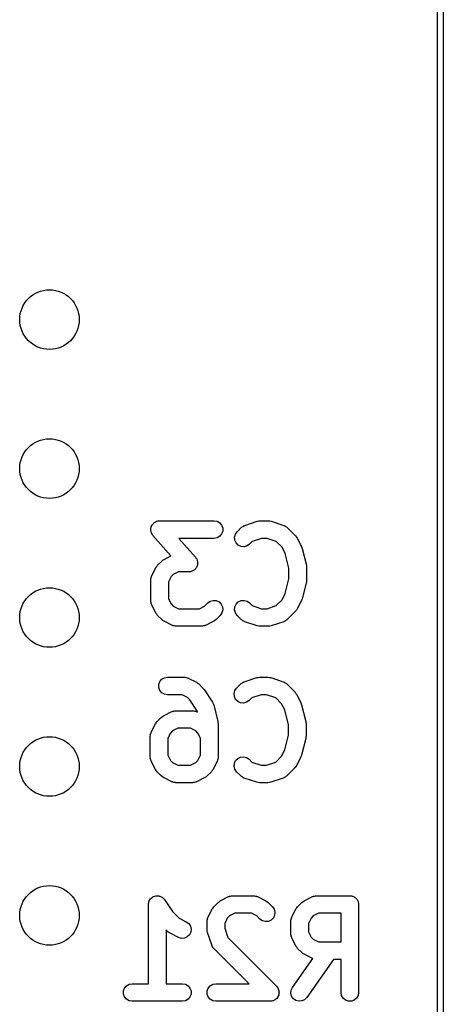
# Model space of a CAD drawing. Extents: x 81 to 161, y -172 to -32.
# Tile 31 of 32: x 154.18 to 161.4, y -82.92 to -66.13. Entities that reach past the tile are written whole.
import ezdxf

# ---------------------------------------------------------------- set-up
doc = ezdxf.new("R2010")
doc.units = 0
doc.header["$MEASUREMENT"] = 0
doc.layers.add('BLACK', color=7, linetype='CONTINUOUS')

msp = doc.modelspace()

# ---------------------------------------------------------------- linework, layer by layer
at = {"layer": 'BLACK', "linetype": 'CONTINUOUS'}
for p, q in [((161.304, -170.794), (161.303, -33.2312)), ((161.403, -33.2127), (161.403, -170.813)), ((156.458, -74.7232), (156.468, -74.712)), ((156.468, -74.712), (156.478, -74.7062)), ((156.478, -74.7062), (156.486, -74.6985)), ((156.486, -74.6985), (156.5, -74.6932)), ((156.5, -74.6932), (156.513, -74.6859)), ((156.513, -74.6859), (156.524, -74.6839)), ((156.524, -74.6839), (156.535, -74.6797)), ((156.535, -74.6797), (156.55, -74.6794)), ((156.55, -74.6794), (156.564, -74.6769)), ((156.564, -74.6769), (157.493, -74.6769)), ((157.493, -74.6769), (157.544, -74.6859)), ((157.544, -74.6859), (157.589, -74.712)), ((157.589, -74.712), (157.622, -74.7519)), ((158.017, -74.756), (158.231, -74.6846)), ((158.231, -74.6846), (158.255, -74.681)), ((158.255, -74.681), (158.278, -74.6769)), ((158.278, -74.6769), (158.421, -74.6769)), ((158.421, -74.6769), (158.445, -74.681)), ((158.445, -74.681), (158.469, -74.6846)), ((158.469, -74.6846), (158.683, -74.756)), ((156.414, -74.83), (156.416, -74.8155)), ((156.416, -74.8413), (156.414, -74.83)), ((156.416, -74.8008), (156.42, -74.7899)), ((156.416, -74.8155), (156.416, -74.8008)), ((156.416, -74.8529), (156.416, -74.8413)), ((156.421, -74.8667), (156.416, -74.8529)), ((156.42, -74.7899), (156.422, -74.7785)), ((156.424, -74.8811), (156.421, -74.8667)), ((156.422, -74.7785), (156.429, -74.7656)), ((156.429, -74.7656), (156.434, -74.7519)), ((156.434, -74.7519), (156.442, -74.743)), ((156.442, -74.743), (156.447, -74.7328)), ((156.447, -74.7328), (156.458, -74.7232)), ((157.622, -74.7519), (157.64, -74.8008)), ((157.64, -74.8529), (157.622, -74.9019)), ((157.64, -74.8008), (157.64, -74.8529)), ((157.857, -74.9063), (157.886, -74.8637)), ((157.886, -74.8637), (157.958, -74.7922)), ((157.958, -74.7922), (157.965, -74.7873)), ((157.965, -74.7873), (157.971, -74.7808)), ((157.971, -74.7808), (157.986, -74.7724)), ((157.986, -74.7724), (158.001, -74.7623)), ((158.001, -74.7623), (158.009, -74.7601)), ((158.009, -74.7601), (158.017, -74.756)), ((158.683, -74.756), (158.69, -74.7601)), ((158.69, -74.7601), (158.699, -74.7623)), ((158.699, -74.7623), (158.713, -74.7724)), ((158.713, -74.7724), (158.729, -74.7808)), ((158.729, -74.7808), (158.734, -74.7873)), ((158.734, -74.7873), (158.741, -74.7922)), ((158.741, -74.7922), (158.884, -74.9351)), ((156.43, -74.891), (156.424, -74.8811)), ((156.434, -74.9019), (156.43, -74.891)), ((156.443, -74.9131), (156.434, -74.9019)), ((156.451, -74.9256), (156.443, -74.9131)), ((156.758, -75.2764), (156.451, -74.9256)), ((157.493, -74.9769), (156.895, -74.9769)), ((156.895, -74.9769), (157.177, -75.2995)), ((157.544, -74.9678), (157.493, -74.9769)), ((157.589, -74.9418), (157.544, -74.9678)), ((157.622, -74.9019), (157.589, -74.9418)), ((157.843, -74.9566), (157.857, -74.9063)), ((157.848, -75.0085), (157.843, -74.9566)), ((157.87, -75.0558), (157.848, -75.0085)), ((158.145, -75.0294), (158.099, -75.0758)), ((158.303, -74.9769), (158.145, -75.0294)), ((158.397, -74.9769), (158.303, -74.9769)), ((158.554, -75.0294), (158.397, -74.9769)), ((158.655, -75.13), (158.554, -75.0294)), ((158.884, -74.9351), (158.898, -74.9548)), ((158.898, -74.9548), (158.912, -74.9741)), ((158.912, -74.9741), (158.984, -75.1169)), ((157.907, -75.0926), (157.87, -75.0558)), ((157.954, -75.1146), (157.907, -75.0926)), ((158.006, -75.1192), (157.954, -75.1146)), ((158.056, -75.1057), (158.006, -75.1192)), ((158.099, -75.0758), (158.056, -75.1057)), ((158.708, -75.2364), (158.655, -75.13)), ((158.984, -75.1169), (158.989, -75.1326)), ((158.989, -75.1326), (158.995, -75.1476)), ((158.995, -75.1476), (159.067, -75.4333)), ((156.529, -75.4351), (156.601, -75.3637)), ((156.601, -75.3637), (156.62, -75.3499)), ((156.62, -75.3499), (156.64, -75.3356)), ((156.64, -75.3356), (156.758, -75.2764)), ((157.177, -75.2995), (157.184, -75.3121)), ((157.184, -75.3121), (157.194, -75.3233)), ((157.194, -75.3233), (157.198, -75.3342)), ((157.198, -75.3342), (157.204, -75.3441)), ((157.204, -75.3441), (157.207, -75.3585)), ((157.207, -75.3585), (157.212, -75.3722)), ((157.212, -75.3722), (157.212, -75.3838)), ((157.212, -75.3838), (157.214, -75.3952)), ((158.771, -75.4882), (158.708, -75.2364)), ((156.43, -75.6169), (156.501, -75.4741)), ((156.501, -75.4741), (156.516, -75.4548)), ((156.516, -75.4548), (156.529, -75.4351)), ((156.885, -75.5483), (156.796, -75.593)), ((157.064, -75.5483), (156.885, -75.5483)), ((157.078, -75.5457), (157.064, -75.5483)), ((157.093, -75.5454), (157.078, -75.5457)), ((157.104, -75.5413), (157.093, -75.5454)), ((157.115, -75.5392), (157.104, -75.5413)), ((157.128, -75.5319), (157.115, -75.5392)), ((157.142, -75.5266), (157.128, -75.5319)), ((157.15, -75.519), (157.142, -75.5266)), ((157.16, -75.5132), (157.15, -75.519)), ((157.17, -75.502), (157.16, -75.5132)), ((157.181, -75.4923), (157.17, -75.502)), ((157.186, -75.4822), (157.181, -75.4923)), ((157.194, -75.4733), (157.186, -75.4822)), ((157.199, -75.4595), (157.194, -75.4733)), ((157.206, -75.4467), (157.199, -75.4595)), ((157.208, -75.4352), (157.206, -75.4467)), ((157.212, -75.4243), (157.208, -75.4352)), ((157.214, -75.3952), (157.212, -75.4097)), ((157.212, -75.4097), (157.212, -75.4243)), ((158.771, -75.6655), (158.771, -75.4882)), ((159.067, -75.4333), (159.068, -75.4516)), ((159.068, -75.4516), (159.071, -75.4697)), ((159.071, -75.4697), (159.071, -75.684)), ((156.414, -75.684), (156.415, -75.6755)), ((156.414, -76.0412), (156.414, -75.684)), ((156.415, -75.6669), (156.42, -75.65)), ((156.415, -75.6755), (156.415, -75.6669)), ((156.42, -75.65), (156.423, -75.6327)), ((156.423, -75.6327), (156.427, -75.6252)), ((156.427, -75.6252), (156.43, -75.6169)), ((156.759, -75.63), (156.714, -75.7194)), ((156.714, -75.7194), (156.714, -76.0057)), ((156.796, -75.593), (156.759, -75.63)), ((158.708, -75.9174), (158.771, -75.6655)), ((159.068, -75.7021), (159.067, -75.7204)), ((159.071, -75.684), (159.068, -75.7021)), ((159.067, -75.7204), (158.995, -76.0061)), ((156.415, -76.0497), (156.414, -76.0412)), ((156.415, -76.0583), (156.415, -76.0497)), ((156.714, -76.0057), (156.759, -76.0952)), ((157.386, -76.0779), (157.429, -76.0481)), ((157.429, -76.0481), (157.479, -76.0346)), ((157.479, -76.0346), (157.531, -76.0391)), ((157.531, -76.0391), (157.579, -76.0611)), ((157.907, -76.0611), (157.954, -76.0391)), ((157.954, -76.0391), (158.006, -76.0346)), ((158.006, -76.0346), (158.056, -76.0481)), ((158.056, -76.0481), (158.099, -76.0779)), ((158.554, -76.1243), (158.655, -76.0237)), ((158.655, -76.0237), (158.708, -75.9174)), ((158.984, -76.0368), (158.912, -76.1797)), ((158.989, -76.0211), (158.984, -76.0368)), ((158.995, -76.0061), (158.989, -76.0211)), ((156.42, -76.0751), (156.415, -76.0583)), ((156.423, -76.0925), (156.42, -76.0751)), ((156.427, -76.0999), (156.423, -76.0925)), ((156.43, -76.1082), (156.427, -76.0999)), ((156.501, -76.2511), (156.43, -76.1082)), ((156.759, -76.0952), (156.796, -76.1322)), ((156.796, -76.1322), (156.885, -76.1769)), ((156.885, -76.1769), (157.243, -76.1769)), ((157.243, -76.1769), (157.332, -76.1322)), ((157.332, -76.1322), (157.386, -76.0779)), ((157.579, -76.0611), (157.615, -76.098)), ((157.615, -76.098), (157.637, -76.1452)), ((157.642, -76.1971), (157.628, -76.2474)), ((157.637, -76.1452), (157.642, -76.1971)), ((157.843, -76.1971), (157.848, -76.1452)), ((157.857, -76.2474), (157.843, -76.1971)), ((157.848, -76.1452), (157.87, -76.098)), ((157.87, -76.098), (157.907, -76.0611)), ((158.099, -76.0779), (158.145, -76.1243)), ((158.145, -76.1243), (158.303, -76.1769)), ((158.303, -76.1769), (158.397, -76.1769)), ((158.397, -76.1769), (158.554, -76.1243)), ((158.884, -76.2186), (158.741, -76.3615)), ((158.898, -76.199), (158.884, -76.2186)), ((158.912, -76.1797), (158.898, -76.199)), ((156.516, -76.2704), (156.501, -76.2511)), ((156.529, -76.2901), (156.516, -76.2704)), ((156.601, -76.3615), (156.529, -76.2901)), ((156.62, -76.3753), (156.601, -76.3615)), ((156.64, -76.3896), (156.62, -76.3753)), ((156.783, -76.461), (156.64, -76.3896)), ((157.488, -76.3896), (157.345, -76.461)), ((157.507, -76.3753), (157.488, -76.3896)), ((157.527, -76.3615), (157.507, -76.3753)), ((157.599, -76.2901), (157.527, -76.3615)), ((157.628, -76.2474), (157.599, -76.2901)), ((157.886, -76.2901), (157.857, -76.2474)), ((157.958, -76.3615), (157.886, -76.2901)), ((157.965, -76.3665), (157.958, -76.3615)), ((157.971, -76.3729), (157.965, -76.3665)), ((157.986, -76.3813), (157.971, -76.3729)), ((158.001, -76.3914), (157.986, -76.3813)), ((158.009, -76.3936), (158.001, -76.3914)), ((158.699, -76.3914), (158.69, -76.3936)), ((158.713, -76.3813), (158.699, -76.3914)), ((158.729, -76.3729), (158.713, -76.3813)), ((158.734, -76.3665), (158.729, -76.3729)), ((158.741, -76.3615), (158.734, -76.3665)), ((156.791, -76.4635), (156.783, -76.461)), ((156.798, -76.4678), (156.791, -76.4635)), ((156.816, -76.4709), (156.798, -76.4678)), ((156.833, -76.4759), (156.816, -76.4709)), ((156.841, -76.4754), (156.833, -76.4759)), ((156.85, -76.4769), (156.841, -76.4754)), ((157.278, -76.4769), (156.85, -76.4769)), ((157.287, -76.4754), (157.278, -76.4769)), ((157.295, -76.4759), (157.287, -76.4754)), ((157.312, -76.4709), (157.295, -76.4759)), ((157.33, -76.4678), (157.312, -76.4709)), ((157.337, -76.4635), (157.33, -76.4678)), ((157.345, -76.461), (157.337, -76.4635)), ((158.017, -76.3977), (158.009, -76.3936)), ((158.231, -76.4692), (158.017, -76.3977)), ((158.255, -76.4727), (158.231, -76.4692)), ((158.278, -76.4769), (158.255, -76.4727)), ((158.421, -76.4769), (158.278, -76.4769)), ((158.445, -76.4727), (158.421, -76.4769)), ((158.469, -76.4692), (158.445, -76.4727)), ((158.683, -76.3977), (158.469, -76.4692)), ((158.69, -76.3936), (158.683, -76.3977)), ((156.568, -77.4189), (156.602, -77.379)), ((156.602, -77.379), (156.647, -77.3529)), ((156.647, -77.3529), (156.698, -77.3439)), ((156.698, -77.3439), (156.984, -77.3439)), ((156.984, -77.3439), (156.993, -77.3454)), ((156.993, -77.3454), (157.001, -77.3448)), ((157.001, -77.3448), (157.018, -77.3499)), ((157.018, -77.3499), (157.035, -77.3529)), ((157.035, -77.3529), (157.043, -77.3572)), ((157.043, -77.3572), (157.051, -77.3597)), ((157.051, -77.3597), (157.194, -77.4311)), ((158.008, -77.423), (158.222, -77.3516)), ((158.222, -77.3516), (158.246, -77.348)), ((158.246, -77.348), (158.27, -77.3439)), ((158.27, -77.3439), (158.413, -77.3439)), ((158.413, -77.3439), (158.436, -77.348)), ((158.436, -77.348), (158.46, -77.3516)), ((158.46, -77.3516), (158.674, -77.423)), ((156.551, -77.4678), (156.568, -77.4189)), ((156.551, -77.5199), (156.551, -77.4678)), ((156.568, -77.5689), (156.551, -77.5199)), ((157.194, -77.4311), (157.213, -77.4454)), ((157.213, -77.4454), (157.233, -77.4592)), ((157.233, -77.4592), (157.304, -77.5307)), ((157.304, -77.5307), (157.313, -77.5428)), ((157.313, -77.5428), (157.323, -77.5535)), ((157.323, -77.5535), (157.466, -77.7678)), ((157.848, -77.5733), (157.878, -77.5307)), ((157.878, -77.5307), (157.949, -77.4592)), ((157.949, -77.4592), (157.956, -77.4543)), ((157.956, -77.4543), (157.962, -77.4478)), ((157.962, -77.4478), (157.978, -77.4394)), ((157.978, -77.4394), (157.992, -77.4293)), ((157.992, -77.4293), (158, -77.4271)), ((158, -77.4271), (158.008, -77.423)), ((158.674, -77.423), (158.682, -77.4271)), ((158.682, -77.4271), (158.69, -77.4293)), ((158.69, -77.4293), (158.705, -77.4394)), ((158.705, -77.4394), (158.72, -77.4478)), ((158.72, -77.4478), (158.726, -77.4543)), ((158.726, -77.4543), (158.733, -77.4592)), ((158.733, -77.4592), (158.876, -77.6021)), ((156.602, -77.6088), (156.568, -77.5689)), ((156.647, -77.6348), (156.602, -77.6088)), ((156.698, -77.6439), (156.647, -77.6348)), ((156.949, -77.6439), (156.698, -77.6439)), ((157.038, -77.6886), (156.949, -77.6439)), ((157.082, -77.7323), (157.038, -77.6886)), ((157.202, -77.9126), (157.082, -77.7323)), ((157.835, -77.6236), (157.848, -77.5733)), ((157.839, -77.6755), (157.835, -77.6236)), ((157.861, -77.7228), (157.839, -77.6755)), ((157.898, -77.7596), (157.861, -77.7228)), ((158.136, -77.6964), (158.09, -77.7428)), ((158.294, -77.6439), (158.136, -77.6964)), ((158.388, -77.6439), (158.294, -77.6439)), ((158.546, -77.6964), (158.388, -77.6439)), ((158.646, -77.797), (158.546, -77.6964)), ((158.876, -77.6021), (158.89, -77.6218)), ((158.89, -77.6218), (158.904, -77.6411)), ((158.904, -77.6411), (158.975, -77.7839)), ((157.466, -77.7678), (157.476, -77.7913)), ((157.476, -77.7913), (157.487, -77.8146)), ((157.487, -77.8146), (157.558, -78.1003)), ((157.945, -77.7816), (157.898, -77.7596)), ((157.997, -77.7862), (157.945, -77.7816)), ((158.047, -77.7727), (157.997, -77.7862)), ((158.09, -77.7428), (158.047, -77.7727)), ((158.7, -77.9034), (158.646, -77.797)), ((158.975, -77.7839), (158.98, -77.7996)), ((158.98, -77.7996), (158.987, -77.8146)), ((158.987, -77.8146), (159.058, -78.1003)), ((156.521, -78.1021), (156.592, -78.0307)), ((156.592, -78.0307), (156.612, -78.0169)), ((156.612, -78.0169), (156.631, -78.0026)), ((156.631, -78.0026), (156.774, -77.9311)), ((156.774, -77.9311), (156.782, -77.9287)), ((156.782, -77.9287), (156.79, -77.9243)), ((156.79, -77.9243), (156.807, -77.9213)), ((156.807, -77.9213), (156.824, -77.9163)), ((156.824, -77.9163), (156.833, -77.9168)), ((156.833, -77.9168), (156.841, -77.9153)), ((156.841, -77.9153), (157.127, -77.9153)), ((157.127, -77.9153), (157.135, -77.9168)), ((157.135, -77.9168), (157.144, -77.9163)), ((157.144, -77.9163), (157.161, -77.9213)), ((157.161, -77.9213), (157.178, -77.9243)), ((157.178, -77.9243), (157.186, -77.9287)), ((157.186, -77.9287), (157.194, -77.9311)), ((157.194, -77.9311), (157.208, -77.9383)), ((157.208, -77.9383), (157.202, -77.9126)), ((158.763, -78.1552), (158.7, -77.9034)), ((156.421, -78.2839), (156.493, -78.1411)), ((156.493, -78.1411), (156.507, -78.1218)), ((156.507, -78.1218), (156.521, -78.1021)), ((156.877, -78.2153), (156.787, -78.26)), ((157.091, -78.2153), (156.877, -78.2153)), ((157.181, -78.26), (157.091, -78.2153)), ((157.558, -78.1003), (157.559, -78.1186)), ((157.559, -78.1186), (157.563, -78.1367)), ((157.563, -78.1367), (157.563, -78.7082)), ((158.763, -78.3325), (158.763, -78.1552)), ((159.058, -78.1003), (159.059, -78.1186)), ((159.059, -78.1186), (159.063, -78.1367)), ((159.063, -78.1367), (159.063, -78.351)), ((156.405, -78.351), (156.407, -78.3425)), ((156.405, -78.7082), (156.405, -78.351)), ((156.406, -78.3339), (156.411, -78.317)), ((156.407, -78.3425), (156.406, -78.3339)), ((156.411, -78.317), (156.414, -78.2997)), ((156.414, -78.2997), (156.419, -78.2922)), ((156.419, -78.2922), (156.421, -78.2839)), ((156.75, -78.297), (156.705, -78.3864)), ((156.705, -78.3864), (156.705, -78.6727)), ((156.787, -78.26), (156.75, -78.297)), ((157.218, -78.297), (157.181, -78.26)), ((157.263, -78.3864), (157.218, -78.297)), ((157.263, -78.6727), (157.263, -78.3864)), ((158.7, -78.5844), (158.763, -78.3325)), ((159.058, -78.3874), (158.987, -78.6731)), ((159.059, -78.3691), (159.058, -78.3874)), ((159.063, -78.351), (159.059, -78.3691)), ((156.407, -78.7167), (156.405, -78.7082)), ((156.406, -78.7253), (156.407, -78.7167)), ((156.411, -78.7421), (156.406, -78.7253)), ((156.705, -78.6727), (156.75, -78.7622)), ((157.218, -78.7622), (157.263, -78.6727)), ((157.562, -78.7253), (157.557, -78.7421)), ((157.563, -78.7082), (157.561, -78.7167)), ((157.561, -78.7167), (157.562, -78.7253)), ((157.861, -78.765), (157.898, -78.7281)), ((157.898, -78.7281), (157.945, -78.7061)), ((157.945, -78.7061), (157.997, -78.7016)), ((157.997, -78.7016), (158.047, -78.7151)), ((158.047, -78.7151), (158.09, -78.7449)), ((158.546, -78.7913), (158.646, -78.6907)), ((158.646, -78.6907), (158.7, -78.5844)), ((158.975, -78.7038), (158.904, -78.8467)), ((158.98, -78.6881), (158.975, -78.7038)), ((158.987, -78.6731), (158.98, -78.6881)), ((156.414, -78.7595), (156.411, -78.7421)), ((156.419, -78.7669), (156.414, -78.7595)), ((156.421, -78.7752), (156.419, -78.7669)), ((156.493, -78.9181), (156.421, -78.7752)), ((156.75, -78.7622), (156.787, -78.7992)), ((156.787, -78.7992), (156.877, -78.8439)), ((156.877, -78.8439), (157.091, -78.8439)), ((157.091, -78.8439), (157.181, -78.7992)), ((157.181, -78.7992), (157.218, -78.7622)), ((157.547, -78.7752), (157.475, -78.9181)), ((157.549, -78.7669), (157.547, -78.7752)), ((157.554, -78.7595), (157.549, -78.7669)), ((157.557, -78.7421), (157.554, -78.7595)), ((157.835, -78.8641), (157.839, -78.8122)), ((157.848, -78.9144), (157.835, -78.8641)), ((157.839, -78.8122), (157.861, -78.765)), ((158.09, -78.7449), (158.136, -78.7913)), ((158.136, -78.7913), (158.294, -78.8439)), ((158.294, -78.8439), (158.388, -78.8439)), ((158.388, -78.8439), (158.546, -78.7913)), ((158.876, -78.8856), (158.733, -79.0285)), ((158.89, -78.866), (158.876, -78.8856)), ((158.904, -78.8467), (158.89, -78.866)), ((156.507, -78.9374), (156.493, -78.9181)), ((156.521, -78.9571), (156.507, -78.9374)), ((156.592, -79.0285), (156.521, -78.9571)), ((156.612, -79.0423), (156.592, -79.0285)), ((156.631, -79.0566), (156.612, -79.0423)), ((156.774, -79.128), (156.631, -79.0566)), ((157.337, -79.0566), (157.194, -79.128)), ((157.356, -79.0423), (157.337, -79.0566)), ((157.376, -79.0285), (157.356, -79.0423)), ((157.447, -78.9571), (157.376, -79.0285)), ((157.461, -78.9374), (157.447, -78.9571)), ((157.475, -78.9181), (157.461, -78.9374)), ((157.878, -78.9571), (157.848, -78.9144)), ((157.949, -79.0285), (157.878, -78.9571)), ((157.956, -79.0335), (157.949, -79.0285)), ((157.962, -79.0399), (157.956, -79.0335)), ((157.978, -79.0483), (157.962, -79.0399)), ((157.992, -79.0584), (157.978, -79.0483)), ((158, -79.0606), (157.992, -79.0584)), ((158.008, -79.0647), (158, -79.0606)), ((158.222, -79.1362), (158.008, -79.0647)), ((158.674, -79.0647), (158.46, -79.1362)), ((158.682, -79.0606), (158.674, -79.0647)), ((158.69, -79.0584), (158.682, -79.0606)), ((158.705, -79.0483), (158.69, -79.0584)), ((158.72, -79.0399), (158.705, -79.0483)), ((158.726, -79.0335), (158.72, -79.0399)), ((158.733, -79.0285), (158.726, -79.0335)), ((156.782, -79.1305), (156.774, -79.128)), ((156.79, -79.1348), (156.782, -79.1305)), ((156.807, -79.1379), (156.79, -79.1348)), ((156.824, -79.1429), (156.807, -79.1379)), ((156.833, -79.1424), (156.824, -79.1429)), ((156.841, -79.1439), (156.833, -79.1424)), ((157.127, -79.1439), (156.841, -79.1439)), ((157.135, -79.1424), (157.127, -79.1439)), ((157.144, -79.1429), (157.135, -79.1424)), ((157.161, -79.1379), (157.144, -79.1429)), ((157.178, -79.1348), (157.161, -79.1379)), ((157.186, -79.1305), (157.178, -79.1348)), ((157.194, -79.128), (157.186, -79.1305)), ((158.246, -79.1397), (158.222, -79.1362)), ((158.27, -79.1439), (158.246, -79.1397)), ((158.413, -79.1439), (158.27, -79.1439)), ((158.436, -79.1397), (158.413, -79.1439)), ((158.46, -79.1362), (158.436, -79.1397)), ((156.435, -81.1022), (156.449, -81.0907)), ((156.449, -81.0907), (156.457, -81.0878)), ((156.457, -81.0878), (156.463, -81.0832)), ((156.463, -81.0832), (156.481, -81.079)), ((156.481, -81.079), (156.498, -81.0729)), ((156.498, -81.0729), (156.506, -81.0729)), ((156.506, -81.0729), (156.514, -81.0709)), ((156.514, -81.0709), (156.532, -81.0729)), ((156.532, -81.0729), (156.55, -81.0729)), ((156.55, -81.0729), (156.558, -81.0757)), ((156.558, -81.0757), (156.566, -81.0766)), ((156.566, -81.0766), (156.582, -81.0845)), ((156.582, -81.0845), (156.599, -81.0907)), ((156.599, -81.0907), (156.605, -81.096)), ((157.599, -81.1578), (157.742, -81.0864)), ((157.742, -81.0864), (157.751, -81.0839)), ((157.751, -81.0839), (157.758, -81.0796)), ((157.758, -81.0796), (157.775, -81.0766)), ((157.775, -81.0766), (157.792, -81.0716)), ((157.792, -81.0716), (157.801, -81.0721)), ((157.801, -81.0721), (157.809, -81.0706)), ((157.809, -81.0706), (158.167, -81.0706)), ((158.167, -81.0706), (158.175, -81.0721)), ((158.175, -81.0721), (158.184, -81.0716)), ((158.184, -81.0716), (158.201, -81.0766)), ((158.201, -81.0766), (158.218, -81.0796)), ((158.218, -81.0796), (158.225, -81.0839)), ((158.225, -81.0839), (158.234, -81.0864)), ((158.234, -81.0864), (158.377, -81.1578)), ((159.028, -81.1578), (159.171, -81.0864)), ((159.171, -81.0864), (159.179, -81.0839)), ((159.179, -81.0839), (159.187, -81.0796)), ((159.187, -81.0796), (159.204, -81.0766)), ((159.204, -81.0766), (159.221, -81.0716)), ((159.221, -81.0716), (159.229, -81.0721)), ((159.229, -81.0721), (159.238, -81.0706)), ((159.238, -81.0706), (159.809, -81.0706)), ((159.809, -81.0706), (159.822, -81.0729)), ((159.822, -81.0729), (159.835, -81.0729)), ((159.835, -81.0729), (159.848, -81.0773)), ((159.848, -81.0773), (159.861, -81.0796)), ((159.861, -81.0796), (159.872, -81.0862)), ((159.872, -81.0862), (159.884, -81.0907)), ((159.884, -81.0907), (159.894, -81.0991)), ((156.374, -81.2206), (156.375, -81.2124)), ((156.374, -82.5706), (156.374, -81.2206)), ((156.375, -81.2041), (156.38, -81.1869)), ((156.375, -81.2124), (156.375, -81.2041)), ((156.38, -81.1869), (156.383, -81.1693)), ((156.383, -81.1693), (156.387, -81.1621)), ((156.387, -81.1621), (156.389, -81.1541)), ((156.389, -81.1541), (156.4, -81.1397)), ((156.4, -81.1397), (156.409, -81.1242)), ((156.409, -81.1242), (156.415, -81.1188)), ((156.415, -81.1188), (156.42, -81.1121)), ((156.42, -81.1121), (156.435, -81.1022)), ((156.605, -81.096), (156.613, -81.0997)), ((156.613, -81.0997), (156.625, -81.1126)), ((156.625, -81.1126), (156.639, -81.1242)), ((156.639, -81.1242), (156.643, -81.1314)), ((156.643, -81.1314), (156.649, -81.1374)), ((156.649, -81.1374), (156.783, -81.3393)), ((157.475, -81.277), (157.489, -81.2574)), ((157.489, -81.2574), (157.561, -81.1859)), ((157.561, -81.1859), (157.58, -81.1721)), ((157.58, -81.1721), (157.599, -81.1578)), ((158.377, -81.1578), (158.396, -81.1721)), ((158.396, -81.1721), (158.415, -81.1859)), ((158.415, -81.1859), (158.487, -81.2574)), ((158.487, -81.2574), (158.517, -81.3)), ((158.904, -81.2771), (158.918, -81.2574)), ((158.918, -81.2574), (158.989, -81.1859)), ((158.989, -81.1859), (159.009, -81.1722)), ((159.009, -81.1722), (159.028, -81.1578)), ((159.894, -81.0991), (159.906, -81.1057)), ((159.906, -81.1057), (159.914, -81.1157)), ((159.914, -81.1157), (159.924, -81.1242)), ((159.924, -81.1242), (159.931, -81.1355)), ((159.931, -81.1355), (159.939, -81.1456)), ((159.939, -81.1456), (159.944, -81.1579)), ((159.944, -81.1579), (159.95, -81.1693)), ((159.95, -81.1693), (159.953, -81.1822)), ((159.953, -81.1822), (159.957, -81.1945)), ((159.957, -81.1945), (159.957, -81.2076)), ((159.957, -81.2076), (159.959, -81.2206)), ((159.959, -81.2206), (159.959, -82.7206)), ((156.783, -81.3393), (156.898, -81.4544)), ((157.39, -81.4392), (157.461, -81.2963)), ((157.461, -81.2963), (157.475, -81.277)), ((157.755, -81.4153), (157.718, -81.4523)), ((157.845, -81.3706), (157.755, -81.4153)), ((158.131, -81.3706), (157.845, -81.3706)), ((158.221, -81.4153), (158.131, -81.3706)), ((158.275, -81.4695), (158.221, -81.4153)), ((158.526, -81.4022), (158.504, -81.4495)), ((158.517, -81.3), (158.53, -81.3504)), ((158.53, -81.3504), (158.526, -81.4022)), ((158.818, -81.4392), (158.89, -81.2963)), ((158.89, -81.2963), (158.904, -81.2771)), ((159.184, -81.4153), (159.147, -81.4523)), ((159.273, -81.3706), (159.184, -81.4153)), ((159.659, -81.3706), (159.273, -81.3706)), ((159.659, -81.8563), (159.659, -81.3706)), ((156.898, -81.4544), (157.019, -81.515)), ((157.019, -81.515), (157.061, -81.546)), ((157.061, -81.546), (157.09, -81.5895)), ((157.09, -81.5895), (157.102, -81.6402)), ((157.374, -81.5063), (157.375, -81.4978)), ((157.374, -81.6491), (157.374, -81.5063)), ((157.375, -81.4891), (157.38, -81.4723)), ((157.375, -81.4978), (157.375, -81.4891)), ((157.38, -81.4723), (157.383, -81.455)), ((157.383, -81.455), (157.387, -81.4475)), ((157.387, -81.4475), (157.39, -81.4392)), ((157.718, -81.4523), (157.674, -81.5417)), ((157.674, -81.5417), (157.674, -81.6248)), ((158.317, -81.4994), (158.275, -81.4695)), ((158.368, -81.5129), (158.317, -81.4994)), ((158.42, -81.5083), (158.368, -81.5129)), ((158.467, -81.4863), (158.42, -81.5083)), ((158.504, -81.4495), (158.467, -81.4863)), ((158.802, -81.5063), (158.804, -81.4978)), ((158.802, -81.7206), (158.802, -81.5063)), ((158.803, -81.4891), (158.808, -81.4723)), ((158.804, -81.4978), (158.803, -81.4891)), ((158.808, -81.4723), (158.811, -81.455)), ((158.811, -81.455), (158.816, -81.4475)), ((158.816, -81.4475), (158.818, -81.4392)), ((159.147, -81.4523), (159.102, -81.5417)), ((159.102, -81.5417), (159.102, -81.6852)), ((156.703, -81.6838), (156.674, -81.6541)), ((156.674, -81.6541), (156.674, -82.5706)), ((156.723, -81.6976), (156.703, -81.6838)), ((156.742, -81.7119), (156.723, -81.6976)), ((156.885, -81.7833), (156.742, -81.7119)), ((157.073, -81.7385), (157.035, -81.7743)), ((157.096, -81.6919), (157.073, -81.7385)), ((157.102, -81.6402), (157.096, -81.6919)), ((157.378, -81.6728), (157.374, -81.6491)), ((157.381, -81.6966), (157.378, -81.6728)), ((157.453, -81.9109), (157.381, -81.6966)), ((157.674, -81.6248), (157.726, -81.7824)), ((158.804, -81.7291), (158.802, -81.7206)), ((158.803, -81.7377), (158.804, -81.7291)), ((158.808, -81.7546), (158.803, -81.7377)), ((158.811, -81.7719), (158.808, -81.7546)), ((159.102, -81.6852), (159.147, -81.7746)), ((156.935, -81.7982), (156.885, -81.7833)), ((156.987, -81.795), (156.935, -81.7982)), ((157.035, -81.7743), (156.987, -81.795)), ((157.457, -81.9185), (157.453, -81.9109)), ((157.459, -81.9268), (157.457, -81.9185)), ((157.469, -81.9412), (157.459, -81.9268)), ((157.726, -81.7824), (158.558, -82.6145)), ((158.816, -81.7794), (158.811, -81.7719)), ((158.818, -81.7877), (158.816, -81.7794)), ((158.89, -81.9305), (158.818, -81.7877)), ((158.904, -81.9498), (158.89, -81.9305)), ((159.147, -81.7746), (159.184, -81.8116)), ((159.184, -81.8116), (159.273, -81.8563)), ((159.273, -81.8563), (159.659, -81.8563)), ((157.478, -81.9567), (157.469, -81.9412)), ((157.484, -81.9624), (157.478, -81.9567)), ((157.489, -81.9695), (157.484, -81.9624)), ((158.09, -82.5706), (157.489, -81.9695)), ((158.918, -81.9695), (158.904, -81.9498)), ((158.989, -82.0409), (158.918, -81.9695)), ((159.009, -82.0547), (158.989, -82.0409)), ((159.028, -82.069), (159.009, -82.0547)), ((159.171, -82.1405), (159.028, -82.069)), ((158.829, -82.6346), (159.175, -82.1415)), ((159.53, -82.1563), (159.075, -82.8066)), ((159.175, -82.1415), (159.171, -82.1405)), ((159.659, -82.1563), (159.53, -82.1563)), ((159.659, -82.7206), (159.659, -82.1563)), ((155.999, -82.6057), (156.044, -82.5796)), ((156.044, -82.5796), (156.095, -82.5706)), ((156.095, -82.5706), (156.374, -82.5706)), ((156.674, -82.5706), (156.952, -82.5706)), ((156.952, -82.5706), (157.004, -82.5796)), ((157.004, -82.5796), (157.049, -82.6057)), ((157.427, -82.6057), (157.472, -82.5796)), ((157.472, -82.5796), (157.524, -82.5706)), ((157.524, -82.5706), (158.09, -82.5706)), ((155.947, -82.6945), (155.965, -82.6456)), ((155.947, -82.7466), (155.947, -82.6945)), ((155.965, -82.7956), (155.947, -82.7466)), ((155.965, -82.6456), (155.999, -82.6057)), ((157.049, -82.6057), (157.082, -82.6456)), ((157.082, -82.6456), (157.1, -82.6945)), ((157.1, -82.7466), (157.082, -82.7956)), ((157.1, -82.6945), (157.1, -82.7466)), ((157.376, -82.6945), (157.394, -82.6456)), ((157.376, -82.7466), (157.376, -82.6945)), ((157.394, -82.7956), (157.376, -82.7466)), ((157.394, -82.6456), (157.427, -82.6057)), ((158.558, -82.6145), (158.57, -82.6306)), ((158.57, -82.6306), (158.582, -82.6456)), ((158.582, -82.6456), (158.584, -82.6518)), ((158.584, -82.6518), (158.588, -82.6572)), ((158.588, -82.6572), (158.593, -82.6761)), ((158.597, -82.7594), (158.589, -82.7772)), ((158.593, -82.6761), (158.6, -82.6945)), ((158.598, -82.7528), (158.597, -82.7594)), ((158.6, -82.7466), (158.598, -82.7528)), ((158.6, -82.6945), (158.6, -82.7011)), ((158.6, -82.7011), (158.602, -82.7075)), ((158.602, -82.7075), (158.6, -82.727)), ((158.6, -82.727), (158.6, -82.7466)), ((158.803, -82.7337), (158.807, -82.6818)), ((158.816, -82.784), (158.803, -82.7337)), ((158.807, -82.6818), (158.829, -82.6346)), ((159.668, -82.7719), (159.659, -82.7206)), ((159.959, -82.7206), (159.95, -82.7719)), ((155.999, -82.8355), (155.965, -82.7956)), ((156.044, -82.8615), (155.999, -82.8355)), ((156.095, -82.8706), (156.044, -82.8615)), ((156.952, -82.8706), (156.095, -82.8706)), ((157.004, -82.8615), (156.952, -82.8706)), ((157.049, -82.8355), (157.004, -82.8615)), ((157.082, -82.7956), (157.049, -82.8355)), ((157.427, -82.8355), (157.394, -82.7956)), ((157.472, -82.8615), (157.427, -82.8355)), ((157.524, -82.8706), (157.472, -82.8615)), ((158.452, -82.8706), (157.524, -82.8706)), ((158.472, -82.8672), (158.452, -82.8706)), ((158.491, -82.8655), (158.472, -82.8672)), ((158.497, -82.8627), (158.491, -82.8655)), ((158.504, -82.8615), (158.497, -82.8627)), ((158.521, -82.8517), (158.504, -82.8615)), ((158.538, -82.8434), (158.521, -82.8517)), ((158.543, -82.8388), (158.538, -82.8434)), ((158.549, -82.8355), (158.543, -82.8388)), ((158.561, -82.8205), (158.549, -82.8355)), ((158.575, -82.8066), (158.561, -82.8205)), ((158.578, -82.8006), (158.575, -82.8066)), ((158.582, -82.7956), (158.578, -82.8006)), ((158.589, -82.7772), (158.582, -82.7956)), ((158.846, -82.8267), (158.816, -82.784)), ((158.889, -82.8565), (158.846, -82.8267)), ((158.939, -82.87), (158.889, -82.8565)), ((158.991, -82.8655), (158.939, -82.87)), ((159.038, -82.8434), (158.991, -82.8655)), ((159.075, -82.8066), (159.038, -82.8434)), ((159.695, -82.817), (159.668, -82.7719)), ((159.734, -82.8505), (159.695, -82.817)), ((159.783, -82.8683), (159.734, -82.8505)), ((159.835, -82.8683), (159.783, -82.8683)), ((159.884, -82.8505), (159.835, -82.8683)), ((159.924, -82.817), (159.884, -82.8505)), ((159.95, -82.7719), (159.924, -82.817))]:
    msp.add_line(p, q, dxfattribs=at)
at = {"layer": 'BLACK'}
for centre in [(154.686, -71.247), (154.686, -71.247), (154.686, -73.787), (154.686, -73.787), (154.686, -76.327), (154.686, -76.327), (154.686, -78.867), (154.686, -78.867), (154.686, -81.407), (154.686, -81.407)]:
    msp.add_circle(centre, 0.508, dxfattribs=at)

doc.saveas('drawing.dxf')
